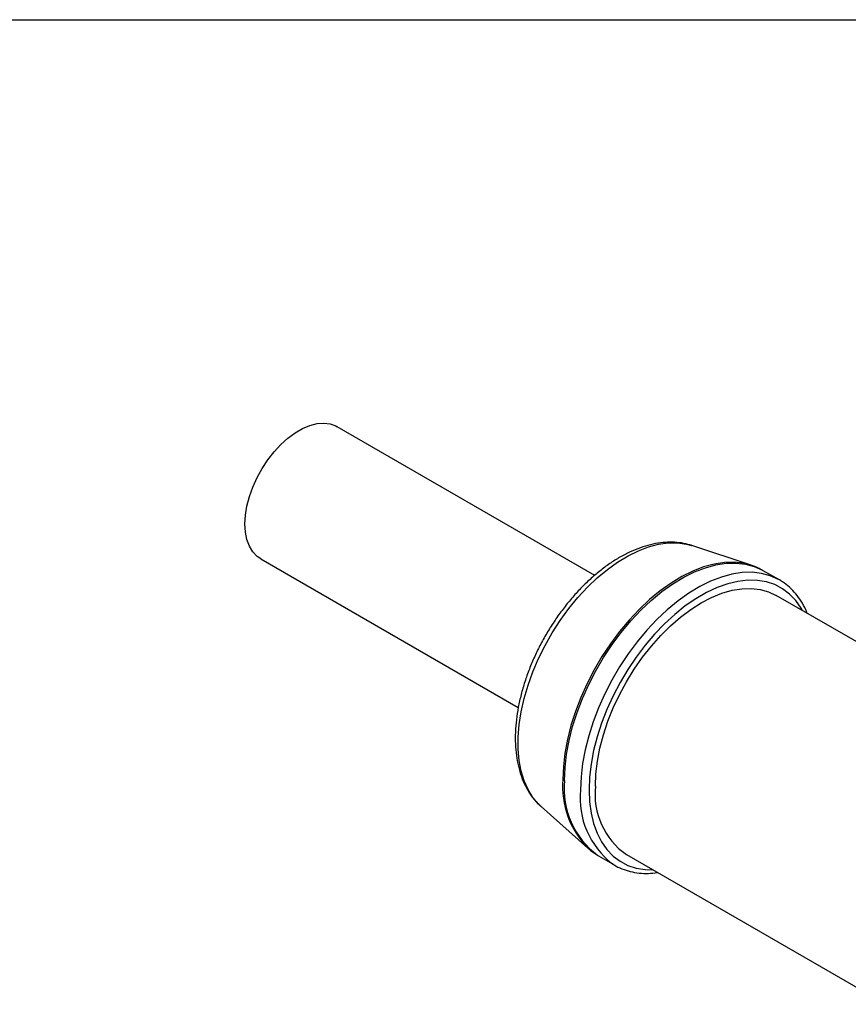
# Model space of a CAD drawing. Header units: millimetres. Extents: x 6 to 273, y 6 to 210.
# Tile 11 of 15: x 208 to 235, y 177 to 210. Entities that reach past the tile are written whole.
import ezdxf

# ---------------------------------------------------------------- set-up
doc = ezdxf.new("R2010")
doc.units = ezdxf.units.MM
doc.linetypes.add('SLD-Solid', pattern=[0])
doc.layers.add('TEXT', color=140, linetype='SLD-Solid', lineweight=25)

msp = doc.modelspace()

# ---------------------------------------------------------------- linework, layer by layer
for p, q in [((227.025, 190.99), (218.424, 195.955)), ((232.251, 191.327), (230.269, 191.986)), ((215.874, 191.539), (224.472, 186.575)), ((232.251, 191.327), (232.222, 191.336)), ((233.192, 190.836), (232.656, 191.146)), ((233.248, 190.802), (233.192, 190.836)), ((238.956, 186.931), (233.083, 190.321)), ((225.235, 183.266), (225.22, 183.279)), ((225.235, 183.266), (226.797, 181.879)), ((227.156, 181.619), (227.126, 181.637)), ((227.156, 181.619), (227.692, 181.309)), ((228.084, 181.661), (236.743, 176.662)), ((227.617, 181.355), (227.692, 181.309))]:
    msp.add_line(p, q)
at = {"flags": 128}
for points in [[(215.874, 191.539), (215.75, 191.625), (215.608, 191.776), (215.495, 191.963), (215.412, 192.183), (215.362, 192.432), (215.345, 192.706), (215.362, 192.999), (215.412, 193.306), (215.495, 193.622), (215.608, 193.939), (215.75, 194.254), (215.918, 194.558), (216.109, 194.848), (216.319, 195.117), (216.545, 195.36), (216.782, 195.574), (217.026, 195.753), (217.272, 195.895), (217.515, 195.997), (217.752, 196.058), (217.978, 196.075), (218.188, 196.048), (218.379, 195.979), (218.424, 195.955)], [(225.22, 183.279), (225.151, 183.346), (224.961, 183.571), (224.8, 183.832), (224.669, 184.127), (224.57, 184.453), (224.503, 184.808), (224.47, 185.186), (224.47, 185.586), (224.503, 186.004), (224.57, 186.435), (224.669, 186.875), (224.8, 187.321), (224.961, 187.768), (225.151, 188.212), (225.367, 188.649), (225.609, 189.075), (225.874, 189.486), (226.159, 189.878), (226.462, 190.247), (226.779, 190.59), (227.109, 190.904), (227.447, 191.185), (227.791, 191.432), (228.137, 191.642), (228.483, 191.812), (228.824, 191.942), (229.158, 192.03), (229.482, 192.075), (229.793, 192.077), (230.087, 192.036), (230.269, 191.986)], [(232.222, 191.336), (231.996, 191.393), (231.684, 191.429), (231.355, 191.42), (231.013, 191.368), (230.661, 191.272), (230.302, 191.133), (229.939, 190.953), (229.575, 190.733), (229.213, 190.475), (228.857, 190.181), (228.51, 189.854), (228.174, 189.498), (227.853, 189.114), (227.55, 188.706), (227.267, 188.278), (227.006, 187.834), (226.771, 187.377), (226.562, 186.912), (226.383, 186.443), (226.233, 185.973), (226.116, 185.507), (226.032, 185.049), (225.98, 184.604), (225.963, 184.174)], [(226.017, 184.137), (226.034, 184.568), (226.085, 185.014), (226.17, 185.472), (226.287, 185.939), (226.436, 186.409), (226.616, 186.879), (226.825, 187.345), (227.061, 187.802), (227.322, 188.247), (227.605, 188.675), (227.909, 189.083), (228.23, 189.468), (228.566, 189.825), (228.914, 190.152), (229.27, 190.446), (229.632, 190.705), (229.997, 190.925), (230.361, 191.105), (230.72, 191.244), (231.073, 191.34), (231.415, 191.393), (231.744, 191.401), (232.057, 191.366), (232.351, 191.286), (232.623, 191.164), (232.656, 191.146)], [(233.192, 190.836), (233.16, 190.854), (232.887, 190.977), (232.593, 191.056), (232.281, 191.092), (231.952, 191.083), (231.609, 191.03), (231.257, 190.934), (230.897, 190.795), (230.533, 190.615), (230.169, 190.395), (229.807, 190.137), (229.45, 189.843), (229.103, 189.515), (228.767, 189.158), (228.445, 188.774), (228.142, 188.365), (227.858, 187.937), (227.597, 187.492), (227.361, 187.035), (227.153, 186.569), (226.973, 186.099), (226.824, 185.629), (226.706, 185.163), (226.621, 184.704), (226.57, 184.258), (226.553, 183.828)], [(233.962, 189.814), (233.915, 189.897), (233.736, 190.151), (233.53, 190.367), (233.296, 190.543), (233.038, 190.679), (232.758, 190.771), (232.457, 190.821), (232.14, 190.826), (231.809, 190.788), (231.467, 190.707), (231.117, 190.583), (230.762, 190.417), (230.405, 190.211), (230.05, 189.967), (229.7, 189.687), (229.358, 189.373), (229.027, 189.029), (228.71, 188.657), (228.41, 188.261), (228.129, 187.845), (227.871, 187.412), (227.638, 186.966), (227.431, 186.511), (227.253, 186.051), (227.104, 185.591), (226.988, 185.135), (226.904, 184.686), (226.853, 184.249), (226.836, 183.828), (226.853, 183.426), (226.904, 183.048), (226.988, 182.696), (227.104, 182.374), (227.253, 182.085), (227.431, 181.831), (227.638, 181.615), (227.871, 181.439), (228.129, 181.304), (228.41, 181.211), (228.71, 181.161), (228.963, 181.153)], [(227.048, 183.95), (227.065, 184.36), (227.116, 184.786), (227.2, 185.223), (227.317, 185.668), (227.466, 186.116), (227.644, 186.562), (227.851, 187.003), (228.084, 187.435), (228.341, 187.852), (228.619, 188.252), (228.917, 188.63), (229.231, 188.982), (229.557, 189.306), (229.894, 189.597), (230.237, 189.854), (230.584, 190.074), (230.93, 190.254), (231.273, 190.394), (231.61, 190.49), (231.937, 190.544), (232.25, 190.554), (232.548, 190.52), (232.827, 190.442), (233.083, 190.321)]]:
    msp.add_lwpolyline(points, dxfattribs=at)
for centre, radius, start, end in [((228.902, 183.942), 2.948, 175.4901, 224.3861), ((228.774, 183.864), 2.771, 174.3481, 233.4894), ((229.522, 183.691), 2.488, 174.0124, 234.6755), ((229.29, 183.541), 2.752, 174.0131, 232.5661)]:
    msp.add_arc(centre, radius, start, end)
for points, knots in [([(230.267, 191.981), (230.224, 191.997), (230.088, 192.045), (229.843, 192.086), (229.536, 192.104), (229.216, 192.082), (228.887, 192.02), (228.55, 191.919), (228.209, 191.778), (227.867, 191.6), (227.527, 191.387), (227.193, 191.139), (226.867, 190.861), (226.552, 190.555), (226.251, 190.223), (225.965, 189.868), (225.696, 189.494), (225.448, 189.102), (225.221, 188.698), (225.017, 188.283), (224.839, 187.86), (224.687, 187.434), (224.563, 187.008), (224.469, 186.583), (224.404, 186.165), (224.372, 185.755), (224.371, 185.357), (224.404, 184.975), (224.47, 184.612), (224.57, 184.272), (224.703, 183.958), (224.868, 183.677), (225.04, 183.45), (225.169, 183.333), (225.221, 183.285)], [0, 0, 0, 0, 0.013857, 0.043795, 0.074088, 0.104885, 0.136235, 0.168083, 0.200309, 0.232767, 0.265333, 0.297907, 0.330438, 0.362913, 0.395329, 0.427695, 0.460023, 0.492329, 0.524628, 0.556937, 0.589268, 0.621638, 0.654064, 0.686563, 0.719148, 0.751827, 0.784595, 0.817429, 0.850251, 0.88294, 0.915336, 0.947267, 0.978607, 1, 1, 1, 1]), ([(232.67, 191.131), (232.619, 191.162), (232.48, 191.244), (232.326, 191.31), (232.222, 191.336), (232.217, 191.337)], [0, 0, 0, 0, 0.361602, 0.969786, 1, 1, 1, 1]), ([(234.119, 189.723), (234.104, 189.763), (234.049, 189.908), (233.922, 190.128), (233.742, 190.381), (233.533, 190.594), (233.368, 190.733), (233.267, 190.788), (233.251, 190.797)], [0, 0, 0, 0, 0.084867, 0.305984, 0.525571, 0.743334, 0.959342, 1, 1, 1, 1]), ([(226.799, 181.884), (226.838, 181.847), (226.937, 181.755), (227.053, 181.685), (227.122, 181.643)], [0, 0, 0, 0, 0.398956, 1, 1, 1, 1]), ([(227.614, 181.362), (227.635, 181.347), (227.734, 181.276), (227.934, 181.186), (228.211, 181.093), (228.506, 181.042), (228.811, 181.027), (229.022, 181.049), (229.125, 181.06)], [0, 0, 0, 0, 0.050175, 0.240611, 0.430898, 0.621716, 0.813719, 1, 1, 1, 1])]:
    msp.add_open_spline(points, degree=3, knots=knots)
at = {"layer": 'TEXT'}
msp.add_line((6.35, 209.55), (273.05, 209.55), dxfattribs=at)

doc.saveas('drawing.dxf')
